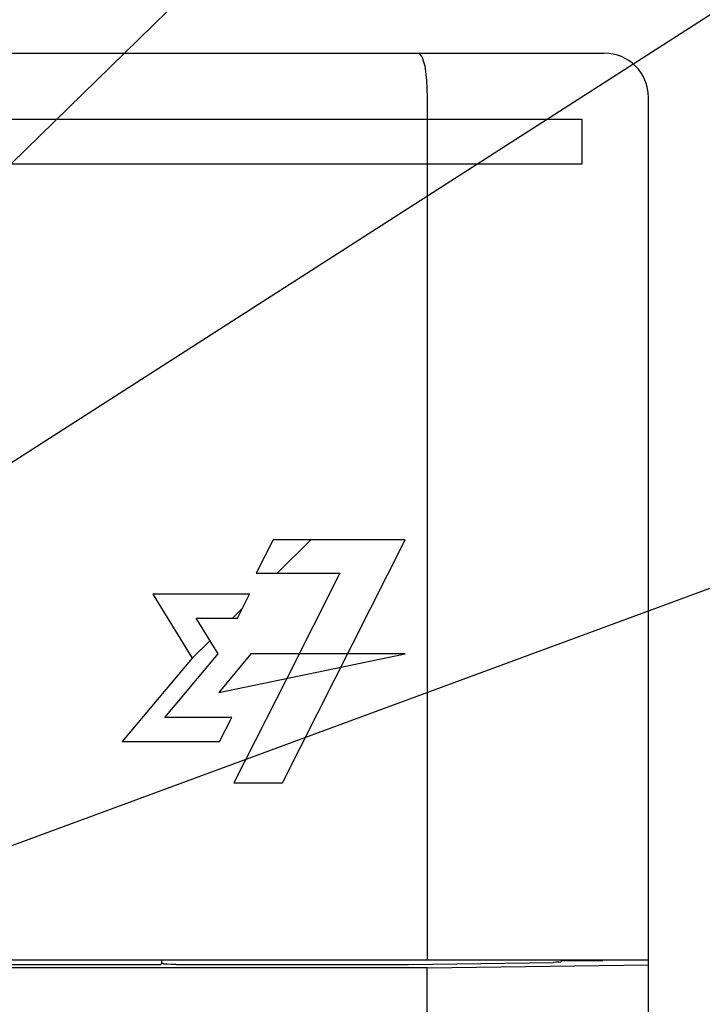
# Model space of a CAD drawing. Extents: x 100 to 1223, y 94 to 846.
# Tile 32 of 40: x 756 to 771, y 633 to 656. Entities that reach past the tile are written whole.
import ezdxf

# ---------------------------------------------------------------- set-up
doc = ezdxf.new("R2010")
doc.units = 0
doc.header["$LTSCALE"] = 69.3
for name, color, linetype in [('ALL_AXIS', 7, 'CONTINUOUS'), ('ALL_CURVE', 7, 'CONTINUOUS'), ('ALL_FEATURES', 7, 'CONTINUOUS'), ('ALL_NOTE', 7, 'CONTINUOUS')]:
    doc.layers.add(name, color=color, linetype=linetype)

msp = doc.modelspace()

# ---------------------------------------------------------------- linework, layer by layer
at = {"layer": 'ALL_AXIS', "color": 7, "linetype": 'CONTINUOUS'}
msp.add_line((770, 493.3), (770, 634.388), dxfattribs=at)
at = {"layer": 'ALL_CURVE', "color": 4, "linetype": 'CONTINUOUS'}
for p, q in [((768.5, 653.5), (731.5, 653.5)), ((768.5, 652.5), (768.5, 653.5)), ((749.5, 652.5), (768.5, 652.5)), ((761.514, 644), (761.133, 643.24)), ((764.5, 644), (761.514, 644)), ((761.723, 638.5), (764.5, 644)), ((761.133, 643.24), (763.023, 643.24)), ((763.023, 643.24), (761.822, 640.864)), ((758.792, 642.772), (759.688, 641.319)), ((760.984, 642.772), (758.792, 642.772)), ((760.707, 642.225), (760.984, 642.772)), ((760.275, 641.416), (759.776, 642.225)), ((759.776, 642.225), (760.707, 642.225)), ((759.688, 641.319), (758.099, 639.435)), ((759.069, 639.983), (760.275, 641.416)), ((761.01, 641.416), (760.287, 640.547)), ((760.287, 640.547), (764.5, 641.416)), ((764.5, 641.416), (761.01, 641.416)), ((761.822, 640.864), (760.626, 638.5)), ((760.583, 639.983), (759.069, 639.983)), ((760.305, 639.435), (760.583, 639.983)), ((758.099, 639.435), (760.305, 639.435)), ((760.626, 638.5), (761.723, 638.5))]:
    msp.add_line(p, q, dxfattribs=at)
at = {"layer": 'ALL_CURVE', "color": 2, "linetype": 'CONTINUOUS'}
for p, q in [((761.609, 643.24), (762.369, 644)), ((760.595, 642.225), (760.822, 642.453)), ((759.688, 641.319), (760.088, 641.719))]:
    msp.add_line(p, q, dxfattribs=at)
at = {"layer": 'ALL_FEATURES', "color": 7, "linetype": 'CONTINUOUS'}
for p, q in [((661, 655), (769, 655)), ((765, 654), (765, 634.5)), ((770, 634.388), (770, 654)), ((730, 634.5), (770, 634.5)), ((758.977, 634.388), (759, 634.434)), ((759, 634.434), (759, 634.5)), ((759.025, 634.409), (759, 634.434)), ((759.325, 634.399), (764.537, 634.399)), ((768.033, 634.464), (768.035, 634.485)), ((768.035, 634.485), (768.958, 634.479)), ((768.958, 634.479), (768.96, 634.5)), ((768.958, 634.479), (768.958, 634.5)), ((765, 634.318), (729.395, 634.318)), ((758.977, 634.388), (740.035, 634.388)), ((765, 634.318), (770, 634.388)), ((765, 604.783), (765, 634.318))]:
    msp.add_line(p, q, dxfattribs=at)
for points in [[(764.807, 655), (764.88, 654.925), (764.943, 654.711), (764.985, 654.386), (765, 654)], [(759.325, 634.399), (759.212, 634.399), (759.116, 634.402), (759.051, 634.405), (759.025, 634.409)], [(764.537, 634.399), (764.575, 634.399), (767.844, 634.445)], [(767.975, 634.448), (767.917, 634.446), (767.844, 634.445)], [(767.975, 634.448), (768.017, 634.453), (768.033, 634.464)]]:
    msp.add_lwpolyline(points, dxfattribs=at)
msp.add_arc((769, 654), 1, 0, 90, dxfattribs=at)
at = {"layer": 'ALL_NOTE', "color": 2, "linetype": 'CONTINUOUS'}
for p, q in [((749.5, 646.55), (785.5, 681.697)), ((749.5, 641.832), (785.5, 664.923)), ((734.782, 629.412), (785.5, 648.106))]:
    msp.add_line(p, q, dxfattribs=at)

doc.saveas('drawing.dxf')
